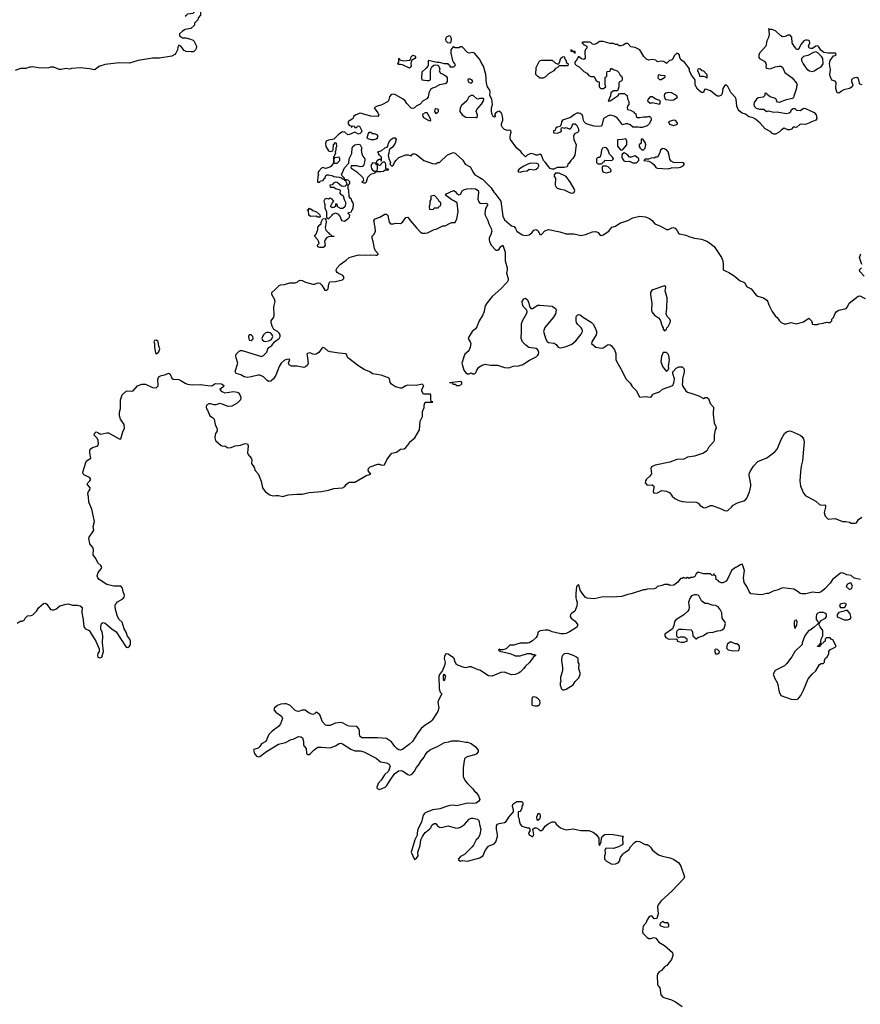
# Model space of a CAD drawing. Header units: inches. Extents: x 1980008 to 2252673, y 74414 to 260562.
# Tile 40 of 228: x 2048120 to 2057674, y 134721 to 145912. Entities that reach past the tile are written whole.
import ezdxf

# ---------------------------------------------------------------- set-up
doc = ezdxf.new("R2010")
doc.units = ezdxf.units.IN
doc.header["$MEASUREMENT"] = 0
for name, color, linetype in [('C0143', 7, 'Continuous'), ('C0144', 7, 'Continuous'), ('C0153', 7, 'Continuous'), ('C0154', 7, 'Continuous')]:
    doc.layers.add(name, color=color, linetype=linetype)

msp = doc.modelspace()

# ---------------------------------------------------------------- linework, layer by layer
at = {"layer": 'C0143', "color": 5, "elevation": 80}
msp.add_lwpolyline([(2048090, 139055), (2048125, 139075), (2048150, 139075), (2048171, 139089), (2048181, 139110), (2048210, 139135), (2048250, 139139), (2048270, 139149), (2048311, 139190), (2048338, 139230), (2048390, 139278), (2048410, 139282), (2048418, 139278), (2048430, 139268), (2048469, 139210), (2048490, 139205), (2048510, 139205), (2048530, 139214), (2048576, 139250), (2048650, 139270), (2048670, 139272), (2048719, 139259), (2048777, 139257), (2048809, 139249), (2048829, 139230), (2048827, 139173), (2048842, 139090), (2048848, 139010), (2048869, 138990), (2048910, 138970), (2048987, 138850), (2049023, 138763), (2049022, 138730), (2049009, 138710), (2049005, 138685), (2049010, 138666), (2049030, 138658), (2049053, 138667), (2049073, 138730), (2049061, 138830), (2049064, 138910), (2049057, 138950), (2049044, 138984), (2049042, 139010), (2049050, 139048), (2049063, 139057), (2049070, 139059), (2049090, 139053), (2049167, 138987), (2049215, 138955), (2049330, 138780), (2049350, 138775), (2049370, 138790), (2049378, 138810), (2049379, 138850), (2049371, 138870), (2049347, 138907), (2049330, 138950), (2049306, 138990), (2049284, 139064), (2049250, 139096), (2049230, 139130), (2049208, 139210), (2049206, 139250), (2049210, 139270), (2049219, 139281), (2049230, 139294), (2049291, 139330), (2049307, 139350), (2049311, 139370), (2049297, 139410), (2049290, 139450), (2049270, 139473), (2049190, 139472), (2049110, 139493), (2049022, 139550), (2049008, 139570), (2049002, 139590), (2049013, 139630), (2049045, 139670), (2049055, 139690), (2049043, 139710), (2049010, 139739), (2048987, 139787), (2048955, 139830), (2048960, 139890), (2048950, 139913), (2048916, 139956), (2048908, 140000)], dxfattribs=at)
at = {"layer": 'C0144', "color": 5, "elevation": 80}
for points in [[(2050000, 145799), (2049970, 145782), (2049938, 145750), (2049938, 145730), (2049970, 145706), (2050000, 145706)], [(2050000, 145557), (2049990, 145562), (2049950, 145612), (2049930, 145622), (2049919, 145601), (2049915, 145570), (2049896, 145530), (2049884, 145516), (2049850, 145499), (2049710, 145474), (2049630, 145475), (2049466, 145450), (2049370, 145419), (2049250, 145421), (2049090, 145404), (2049020, 145380), (2048990, 145352), (2048970, 145342), (2048915, 145355), (2048810, 145366), (2048710, 145358), (2048690, 145351), (2048650, 145358), (2048590, 145345), (2048570, 145345), (2048510, 145372), (2048472, 145372), (2048450, 145365), (2048410, 145362), (2048330, 145365), (2048270, 145378), (2048250, 145371), (2048230, 145371), (2048190, 145358), (2048130, 145358), (2048070, 145336)], [(2048908, 140000), (2048906, 140010), (2048909, 140031), (2048953, 140090), (2048962, 140110), (2048956, 140150), (2048971, 140210), (2048941, 140350), (2048907, 140427), (2048902, 140490), (2048894, 140526), (2048901, 140550), (2048919, 140570), (2048921, 140590), (2048888, 140632), (2048893, 140650), (2048917, 140670), (2048930, 140690), (2048915, 140710), (2048855, 140735), (2048842, 140750), (2048839, 140770), (2048874, 140890), (2048880, 140900), (2048930, 140930), (2048918, 140990), (2048917, 141010), (2048922, 141030), (2048946, 141050), (2048997, 141063), (2049008, 141072), (2049015, 141090), (2049012, 141132), (2048998, 141158), (2048968, 141190), (2048971, 141210), (2048990, 141229), (2049010, 141222), (2049030, 141204), (2049042, 141202), (2049110, 141218), (2049130, 141215), (2049250, 141149), (2049271, 141150), (2049291, 141229), (2049311, 141270), (2049306, 141310), (2049266, 141370), (2049255, 141410), (2049255, 141450), (2049267, 141493), (2049267, 141593), (2049285, 141650), (2049330, 141689), (2049350, 141693), (2049390, 141689), (2049410, 141694), (2049459, 141750), (2049509, 141771), (2049550, 141770), (2049630, 141733), (2049673, 141727), (2049693, 141750), (2049691, 141829), (2049705, 141855), (2049730, 141868), (2049770, 141874), (2049810, 141893), (2049830, 141882), (2049850, 141838), (2049866, 141826), (2049930, 141823), (2049953, 141813), (2050000, 141781)]]:
    msp.add_lwpolyline(points, dxfattribs=at)
msp.add_lwpolyline([(2049670, 142268), (2049653, 142267), (2049646, 142250), (2049652, 142230), (2049652, 142190), (2049664, 142124), (2049670, 142114), (2049690, 142122), (2049702, 142138), (2049714, 142170), (2049703, 142203), (2049695, 142250), (2049690, 142258)], close=True, dxfattribs=at)
at = {"layer": 'C0153', "color": 5, "elevation": 80}
msp.add_lwpolyline([(2057676, 139550), (2057606, 139566), (2057570, 139596), (2057521, 139601), (2057470, 139627), (2057450, 139623), (2057359, 139550), (2057332, 139508), (2057270, 139445), (2057228, 139410), (2057210, 139401), (2057190, 139398), (2057130, 139405), (2057053, 139387), (2057010, 139386), (2056990, 139391), (2056958, 139418), (2056919, 139439), (2056790, 139454), (2056730, 139427), (2056683, 139417), (2056630, 139391), (2056610, 139391), (2056550, 139375), (2056430, 139385), (2056410, 139412), (2056386, 139470), (2056355, 139515), (2056346, 139570), (2056356, 139650), (2056338, 139710), (2056330, 139722), (2056310, 139718), (2056270, 139691), (2056254, 139686), (2056209, 139651), (2056170, 139562), (2056148, 139532), (2056110, 139512), (2056093, 139513), (2056070, 139522), (2056057, 139537), (2056034, 139550), (2056032, 139592), (2056018, 139598), (2056010, 139614), (2056002, 139598), (2055990, 139594), (2055970, 139614), (2055890, 139614), (2055830, 139631), (2055810, 139612), (2055795, 139585), (2055770, 139571), (2055749, 139571), (2055730, 139562), (2055709, 139571), (2055690, 139562), (2055670, 139572), (2055650, 139562), (2055630, 139562), (2055601, 139519), (2055556, 139484), (2055510, 139482), (2055490, 139492), (2055450, 139491), (2055420, 139480), (2055370, 139471), (2055350, 139452), (2055330, 139442), (2055250, 139438), (2055230, 139431), (2055210, 139431), (2055070, 139385), (2055030, 139378), (2054963, 139357), (2054850, 139347), (2054750, 139353), (2054650, 139328), (2054570, 139337), (2054548, 139350), (2054506, 139406), (2054492, 139430), (2054478, 139478), (2054470, 139491), (2054448, 139470), (2054441, 139390), (2054442, 139342), (2054447, 139310), (2054455, 139290), (2054452, 139248), (2054429, 139191), (2054390, 139162), (2054382, 139150), (2054378, 139130), (2054389, 139109), (2054435, 139075), (2054454, 139050), (2054462, 139030), (2054450, 139005), (2054370, 138956), (2054330, 138936), (2054310, 138931), (2054270, 138931), (2054170, 138956), (2054130, 138975), (2054094, 138974), (2054035, 138965), (2054009, 138951), (2054009, 138930), (2054002, 138910), (2053989, 138890), (2053950, 138851), (2053910, 138831), (2053890, 138825), (2053810, 138826), (2053770, 138816), (2053738, 138802), (2053690, 138802), (2053650, 138762), (2053610, 138751), (2053590, 138751), (2053570, 138758), (2053562, 138750), (2053570, 138738), (2053578, 138738), (2053586, 138730), (2053610, 138729), (2053689, 138709), (2053730, 138695), (2053750, 138682), (2053810, 138682), (2053890, 138709), (2053928, 138708), (2053950, 138698), (2053970, 138698), (2053986, 138690), (2053956, 138664), (2053913, 138607), (2053870, 138565), (2053850, 138538), (2053810, 138498), (2053790, 138485), (2053750, 138471), (2053710, 138466), (2053630, 138496), (2053589, 138491), (2053490, 138451), (2053450, 138456), (2053350, 138519), (2053330, 138523), (2053250, 138555), (2053230, 138555), (2053190, 138545), (2053170, 138548), (2053096, 138576), (2053085, 138585), (2053070, 138610), (2053058, 138650), (2053050, 138660), (2052990, 138699), (2052970, 138703), (2052961, 138699), (2052947, 138673), (2052946, 138650), (2052955, 138605), (2052950, 138572), (2052925, 138515), (2052890, 138471), (2052884, 138450), (2052886, 138306), (2052898, 138270), (2052918, 138250), (2052875, 138170), (2052874, 138150), (2052883, 138090), (2052872, 138050), (2052809, 137950), (2052790, 137931), (2052730, 137895), (2052684, 137856), (2052641, 137799), (2052584, 137710), (2052550, 137679), (2052470, 137619), (2052450, 137611), (2052430, 137615), (2052410, 137625), (2052385, 137650), (2052344, 137704), (2052290, 137742), (2052190, 137751), (2052068, 137748), (2052010, 137751), (2051987, 137770), (2051981, 137790), (2051982, 137830), (2051977, 137850), (2051950, 137880), (2051870, 137882), (2051850, 137888), (2051798, 137918), (2051770, 137923), (2051705, 137915), (2051650, 137891), (2051611, 137891), (2051595, 137895), (2051561, 137930), (2051531, 138010), (2051510, 138032), (2051490, 138042), (2051470, 138022), (2051450, 138016), (2051410, 138031), (2051364, 138064), (2051330, 138065), (2051290, 138051), (2051270, 138052), (2051250, 138062), (2051190, 138121), (2051150, 138138), (2051130, 138138), (2051089, 138131), (2051050, 138118), (2051018, 138090), (2051009, 138070), (2051030, 138042), (2051095, 137995), (2051108, 137970), (2051084, 137910), (2051060, 137880), (2050990, 137826), (2050953, 137787), (2050918, 137710), (2050870, 137682), (2050849, 137650), (2050830, 137631), (2050783, 137617), (2050779, 137610), (2050789, 137571), (2050810, 137543), (2050830, 137533), (2050850, 137536), (2050924, 137596), (2051063, 137677), (2051142, 137698), (2051206, 137730), (2051230, 137735), (2051290, 137764), (2051321, 137761), (2051335, 137750), (2051347, 137710), (2051345, 137670), (2051350, 137658), (2051375, 137630), (2051378, 137570), (2051390, 137562), (2051410, 137561), (2051425, 137570), (2051466, 137614), (2051510, 137642), (2051550, 137645), (2051650, 137635), (2051710, 137660), (2051750, 137687), (2051770, 137690), (2051790, 137682), (2051882, 137622), (2051930, 137604), (2051990, 137601), (2052030, 137590), (2052170, 137518), (2052219, 137479), (2052290, 137464), (2052321, 137450), (2052329, 137429), (2052317, 137383), (2052310, 137370), (2052266, 137330), (2052230, 137270), (2052195, 137230), (2052185, 137210), (2052179, 137190), (2052181, 137181), (2052189, 137169), (2052210, 137163), (2052275, 137190), (2052294, 137210), (2052322, 137258), (2052380, 137340), (2052426, 137373), (2052450, 137378), (2052470, 137373), (2052530, 137334), (2052550, 137327), (2052570, 137332), (2052590, 137347), (2052608, 137370), (2052629, 137411), (2052660, 137450), (2052682, 137490), (2052718, 137530), (2052730, 137556), (2052756, 137590), (2052790, 137617), (2052870, 137650), (2052950, 137695), (2052996, 137704), (2053030, 137717), (2053110, 137717), (2053190, 137701), (2053210, 137701), (2053250, 137684), (2053295, 137650), (2053329, 137610), (2053329, 137590), (2053310, 137566), (2053290, 137556), (2053206, 137534), (2053190, 137526), (2053177, 137510), (2053170, 137490), (2053160, 137410), (2053162, 137310), (2053183, 137263), (2053210, 137229), (2053269, 137170), (2053286, 137146), (2053310, 137128), (2053335, 137090), (2053348, 137050), (2053338, 137030), (2053310, 137006), (2053270, 137003), (2053210, 137007), (2053090, 136978), (2053050, 136983), (2053010, 136979), (2052970, 136970), (2052897, 136943), (2052810, 136932), (2052730, 136897), (2052721, 136890), (2052706, 136870), (2052687, 136793), (2052647, 136710), (2052638, 136670), (2052638, 136642), (2052612, 136590), (2052570, 136450), (2052608, 136368), (2052630, 136382), (2052650, 136408), (2052646, 136450), (2052670, 136528), (2052679, 136590), (2052697, 136630), (2052727, 136673), (2052779, 136710), (2052792, 136728), (2052804, 136756), (2052814, 136766), (2052830, 136776), (2052850, 136775), (2052870, 136750), (2052893, 136733), (2052910, 136732), (2052990, 136748), (2053070, 136727), (2053095, 136725), (2053130, 136736), (2053174, 136766), (2053230, 136825), (2053250, 136835), (2053270, 136838), (2053324, 136824), (2053339, 136810), (2053349, 136750), (2053361, 136710), (2053349, 136650), (2053330, 136610), (2053309, 136590), (2053278, 136530), (2053263, 136510), (2053175, 136425), (2053130, 136401), (2053102, 136370), (2053110, 136358), (2053130, 136349), (2053150, 136355), (2053210, 136347), (2053350, 136386), (2053386, 136414), (2053410, 136470), (2053450, 136517), (2053514, 136546), (2053532, 136568), (2053551, 136630), (2053551, 136651), (2053539, 136710), (2053541, 136750), (2053550, 136768), (2053570, 136777), (2053630, 136789), (2053650, 136798), (2053678, 136850), (2053734, 136910), (2053734, 136930), (2053722, 136970), (2053725, 136995), (2053770, 137028), (2053810, 137028), (2053830, 137026), (2053838, 137010), (2053838, 136990), (2053828, 136972), (2053828, 136950), (2053816, 136924), (2053807, 136913), (2053786, 136910), (2053787, 136853), (2053798, 136830), (2053795, 136810), (2053809, 136770), (2053827, 136747), (2053892, 136728), (2053908, 136728), (2053918, 136710), (2053918, 136690), (2053904, 136670), (2053909, 136649), (2053946, 136630), (2053951, 136629), (2053962, 136650), (2053954, 136710), (2053970, 136726), (2053990, 136726), (2054010, 136718), (2054030, 136698), (2054050, 136695), (2054070, 136710), (2054094, 136746), (2054128, 136772), (2054170, 136797), (2054195, 136795), (2054209, 136789), (2054218, 136770), (2054266, 136726), (2054306, 136710), (2054330, 136705), (2054410, 136715), (2054498, 136698), (2054590, 136695), (2054638, 136678), (2054673, 136653), (2054702, 136610), (2054702, 136550), (2054710, 136528), (2054730, 136566), (2054731, 136610), (2054741, 136630), (2054770, 136652), (2054810, 136656), (2054867, 136653), (2054974, 136634), (2054977, 136630), (2054973, 136610), (2054974, 136546), (2054968, 136532), (2054926, 136510), (2054870, 136491), (2054785, 136495), (2054778, 136490), (2054769, 136471), (2054775, 136450), (2054775, 136430), (2054768, 136410), (2054768, 136370), (2054790, 136348), (2054850, 136315), (2054890, 136318), (2054921, 136330), (2054938, 136350), (2054950, 136389), (2054974, 136426), (2054990, 136442), (2055044, 136476), (2055062, 136510), (2055103, 136557), (2055130, 136574), (2055166, 136570), (2055230, 136538), (2055250, 136538), (2055270, 136528), (2055290, 136508), (2055312, 136472), (2055382, 136422), (2055424, 136404), (2055510, 136386), (2055549, 136370), (2055613, 136330), (2055633, 136290), (2055675, 136170), (2055669, 136150), (2055532, 136008), (2055410, 135896), (2055375, 135850), (2055369, 135830), (2055375, 135750), (2055362, 135698), (2055330, 135694), (2055310, 135722), (2055290, 135722), (2055270, 135711), (2055250, 135682), (2055235, 135645), (2055205, 135610), (2055199, 135550), (2055204, 135530), (2055250, 135482), (2055270, 135469), (2055290, 135469), (2055330, 135479), (2055350, 135473), (2055386, 135426), (2055450, 135389), (2055539, 135310), (2055543, 135277), (2055529, 135230), (2055476, 135164), (2055450, 135146), (2055415, 135105), (2055389, 135090), (2055373, 135070), (2055367, 135050), (2055369, 134949), (2055375, 134930), (2055395, 134910), (2055408, 134830), (2055430, 134804), (2055453, 134793), (2055530, 134773), (2055574, 134750), (2055650, 134697)], dxfattribs=at)
for points in [[(2057570, 139506), (2057550, 139506), (2057530, 139498), (2057514, 139470), (2057550, 139434), (2057570, 139442), (2057586, 139470)], [(2055790, 139377), (2055757, 139363), (2055739, 139341), (2055722, 139290), (2055728, 139230), (2055724, 139210), (2055712, 139190), (2055670, 139147), (2055576, 139090), (2055564, 139070), (2055555, 139025), (2055538, 138990), (2055452, 138930), (2055452, 138910), (2055462, 138890), (2055490, 138876), (2055510, 138871), (2055590, 138874), (2055594, 138850), (2055637, 138837), (2055670, 138836), (2055690, 138845), (2055706, 138850), (2055708, 138870), (2055673, 138893), (2055627, 138893), (2055607, 138887), (2055595, 138895), (2055589, 138909), (2055589, 138951), (2055593, 138967), (2055610, 138985), (2055650, 138986), (2055750, 138978), (2055758, 138970), (2055765, 138950), (2055772, 138910), (2055794, 138890), (2055798, 138878), (2055810, 138874), (2055826, 138890), (2055886, 138910), (2055938, 138942), (2055970, 138951), (2055990, 138947), (2056050, 138967), (2056086, 138970), (2056104, 138976), (2056125, 138995), (2056132, 139008), (2056140, 139050), (2056136, 139070), (2056105, 139110), (2056099, 139170), (2056082, 139210), (2056060, 139240), (2056030, 139255), (2055990, 139257), (2055937, 139277), (2055910, 139278), (2055890, 139287), (2055870, 139308), (2055841, 139361), (2055830, 139370), (2055814, 139374)], [(2057490, 139281), (2057446, 139270), (2057438, 139250), (2057450, 139232), (2057490, 139231), (2057502, 139238), (2057515, 139265), (2057514, 139274)], [(2057250, 139175), (2057210, 139175), (2057190, 139168), (2057178, 139150), (2057172, 139130), (2057173, 139093), (2057193, 139073), (2057198, 139058), (2057210, 139054), (2057222, 139078), (2057278, 139110), (2057288, 139130), (2057288, 139150), (2057270, 139168)], [(2057530, 139198), (2057510, 139198), (2057491, 139189), (2057430, 139174), (2057411, 139150), (2057411, 139130), (2057421, 139121), (2057490, 139091), (2057529, 139091), (2057550, 139098), (2057568, 139110), (2057568, 139130), (2057558, 139158)], [(2057190, 139046), (2057151, 139009), (2057105, 138975), (2057090, 138968), (2057070, 138948), (2057045, 138910), (2057027, 138873), (2057012, 138830), (2057012, 138810), (2056931, 138730), (2056896, 138670), (2056835, 138590), (2056812, 138568), (2056706, 138514), (2056685, 138475), (2056698, 138430), (2056731, 138370), (2056750, 138274), (2056772, 138232), (2056890, 138191), (2056950, 138185), (2056968, 138192), (2056978, 138210), (2056998, 138230), (2057029, 138291), (2057080, 138420), (2057127, 138473), (2057170, 138512), (2057210, 138582), (2057230, 138594), (2057250, 138594), (2057266, 138610), (2057267, 138633), (2057282, 138658), (2057298, 138670), (2057316, 138704), (2057318, 138730), (2057326, 138750), (2057390, 138782), (2057398, 138790), (2057362, 138862), (2057347, 138867), (2057330, 138886), (2057290, 138886), (2057274, 138870), (2057274, 138850), (2057258, 138842), (2057250, 138826), (2057238, 138822), (2057230, 138806), (2057218, 138802), (2057210, 138786), (2057187, 138787), (2057187, 138793), (2057202, 138798), (2057210, 138814), (2057222, 138818), (2057228, 138870), (2057248, 138910), (2057248, 138970), (2057218, 139010), (2057202, 139042)], [(2056950, 139089), (2056930, 139084), (2056924, 139070), (2056923, 139023), (2056930, 138992), (2056951, 139029), (2056956, 139070)], [(2056210, 138838), (2056190, 138838), (2056161, 138810), (2056154, 138770), (2056174, 138750), (2056230, 138738), (2056290, 138742), (2056298, 138750), (2056302, 138770), (2056302, 138790), (2056290, 138808), (2056270, 138818), (2056250, 138818)], [(2054350, 138708), (2054310, 138706), (2054290, 138686), (2054282, 138670), (2054278, 138630), (2054284, 138576), (2054291, 138550), (2054291, 138511), (2054281, 138490), (2054266, 138434), (2054265, 138410), (2054272, 138390), (2054262, 138370), (2054262, 138350), (2054272, 138330), (2054274, 138310), (2054290, 138294), (2054310, 138294), (2054330, 138302), (2054410, 138352), (2054435, 138390), (2054474, 138430), (2054489, 138470), (2054489, 138490), (2054476, 138536), (2054478, 138590), (2054468, 138610), (2054466, 138650), (2054448, 138668), (2054422, 138682)], [(2056030, 138756), (2056021, 138750), (2056019, 138730), (2056030, 138706), (2056050, 138703), (2056068, 138710), (2056073, 138730), (2056050, 138754)], [(2052950, 138468), (2052934, 138466), (2052932, 138450), (2052933, 138413), (2052950, 138402), (2052962, 138450)], [(2053970, 138217), (2053947, 138213), (2053939, 138190), (2053939, 138130), (2053943, 138123), (2053974, 138114), (2054010, 138115), (2054028, 138130), (2054035, 138145), (2054030, 138174), (2054014, 138194), (2053990, 138210)], [(2054030, 136886), (2054010, 136886), (2053994, 136850), (2053998, 136818), (2054010, 136814), (2054030, 136834), (2054038, 136850), (2054038, 136870)], [(2055430, 135666), (2055410, 135646), (2055398, 135642), (2055394, 135630), (2055398, 135618), (2055414, 135610), (2055450, 135598), (2055490, 135602), (2055498, 135610), (2055498, 135630), (2055487, 135647), (2055448, 135648)]]:
    msp.add_lwpolyline(points, close=True, dxfattribs=at)
at = {"layer": 'C0154', "color": 5}
for points, elevation in [([(2050000, 145952), (2050017, 145963), (2050030, 145978), (2050090, 145986), (2050114, 146010), (2050150, 146026), (2050162, 146022), (2050176, 145996), (2050176, 145964), (2050148, 145932), (2050146, 145910), (2050107, 145873), (2050106, 145850), (2050066, 145810), (2050000, 145800), (2050000, 145799)], 80), ([(2050000, 145706), (2050010, 145706), (2050050, 145695), (2050090, 145678), (2050098, 145670), (2050128, 145610), (2050126, 145586), (2050118, 145570), (2050098, 145550), (2050090, 145545), (2050070, 145545), (2050010, 145552), (2050000, 145557)], 80), ([(2057694, 145170), (2057670, 145181), (2057663, 145190), (2057659, 145230), (2057650, 145245), (2057634, 145254), (2057610, 145251), (2057590, 145243), (2057574, 145230), (2057573, 145210), (2057589, 145170), (2057583, 145150), (2057550, 145130), (2057485, 145115), (2057459, 145101), (2057430, 145078), (2057410, 145082), (2057403, 145103), (2057396, 145130), (2057399, 145199), (2057390, 145212), (2057350, 145226), (2057331, 145270), (2057328, 145290), (2057336, 145344), (2057324, 145410), (2057333, 145450), (2057370, 145502), (2057390, 145504), (2057398, 145510), (2057392, 145532), (2057310, 145530), (2057261, 145541), (2057224, 145564), (2057203, 145603), (2057190, 145614), (2057169, 145611), (2057130, 145583), (2057110, 145583), (2057092, 145590), (2057087, 145610), (2057099, 145650), (2057096, 145670), (2057090, 145676), (2057070, 145681), (2057050, 145681), (2057034, 145670), (2056999, 145630), (2056970, 145574), (2056950, 145574), (2056942, 145590), (2056921, 145610), (2056898, 145650), (2056894, 145714), (2056877, 145737), (2056850, 145736), (2056819, 145721), (2056790, 145719), (2056769, 145729), (2056710, 145786), (2056670, 145801), (2056642, 145802), (2056630, 145812), (2056629, 145809), (2056638, 145798), (2056635, 145785), (2056638, 145742), (2056632, 145710), (2056610, 145670), (2056599, 145610), (2056529, 145530), (2056521, 145510), (2056522, 145482), (2056529, 145470), (2056580, 145440), (2056599, 145419), (2056605, 145405), (2056602, 145370), (2056610, 145362), (2056650, 145354), (2056705, 145375), (2056750, 145384), (2056770, 145384), (2056790, 145374), (2056816, 145310), (2056899, 145250), (2056948, 145190), (2056958, 145170), (2056948, 145152), (2056947, 145133), (2056919, 145041), (2056914, 145026), (2056903, 145017), (2056830, 145003), (2056750, 144972), (2056733, 144973), (2056725, 144985), (2056718, 145010), (2056710, 145018), (2056650, 145035), (2056618, 145058), (2056610, 145072), (2056590, 145074), (2056589, 145050), (2056570, 145031), (2056515, 145025), (2056493, 145007), (2056469, 144970), (2056464, 144950), (2056467, 144930), (2056490, 144907), (2056530, 144896), (2056576, 144896), (2056609, 144869), (2056630, 144877), (2056690, 144861), (2056730, 144866), (2056830, 144847), (2056867, 144853), (2056885, 144870), (2056892, 144890), (2056910, 144902), (2056930, 144902), (2056950, 144884), (2056990, 144879), (2057032, 144908), (2057050, 144904), (2057150, 144856), (2057172, 144830), (2057179, 144790), (2057168, 144770), (2057110, 144747), (2057090, 144735), (2057050, 144721), (2056990, 144725), (2056950, 144685), (2056930, 144692), (2056910, 144692), (2056893, 144667), (2056870, 144659), (2056850, 144661), (2056810, 144681), (2056778, 144662), (2056750, 144632), (2056710, 144612), (2056690, 144612), (2056670, 144622), (2056657, 144637), (2056592, 144672), (2056537, 144737), (2056482, 144782), (2056455, 144795), (2056407, 144807), (2056370, 144837), (2056330, 144851), (2056297, 144877), (2056287, 144890), (2056271, 144930), (2056263, 145010), (2056251, 145030), (2056204, 145084), (2056170, 145151), (2056150, 145172), (2056130, 145162), (2056113, 145130), (2056105, 145075), (2056099, 145061), (2056090, 145051), (2056070, 145041), (2056050, 145044), (2056033, 145053), (2055970, 145102), (2055930, 145118), (2055910, 145122), (2055903, 145117), (2055890, 145085), (2055870, 145085), (2055850, 145098), (2055823, 145123), (2055807, 145150), (2055799, 145170), (2055798, 145230), (2055778, 145250), (2055751, 145290), (2055731, 145330), (2055731, 145350), (2055721, 145370), (2055676, 145430), (2055636, 145456), (2055623, 145483), (2055618, 145510), (2055610, 145522), (2055589, 145530), (2055560, 145500), (2055540, 145460), (2055530, 145452), (2055506, 145450), (2055470, 145414), (2055454, 145430), (2055437, 145437), (2055410, 145442), (2055370, 145432), (2055349, 145451), (2055310, 145458), (2055270, 145452), (2055244, 145464), (2055212, 145492), (2055170, 145571), (2055117, 145597), (2055090, 145598), (2055065, 145605), (2055030, 145642), (2055010, 145642), (2054979, 145621), (2054953, 145613), (2054933, 145613), (2054914, 145630), (2054890, 145631), (2054870, 145641), (2054830, 145641), (2054750, 145665), (2054710, 145665), (2054678, 145642), (2054650, 145631), (2054630, 145632), (2054611, 145651), (2054595, 145655), (2054524, 145656), (2054509, 145651), (2054528, 145630), (2054566, 145610), (2054566, 145590), (2054550, 145574), (2054544, 145550), (2054548, 145470), (2054530, 145458), (2054506, 145466), (2054470, 145494), (2054449, 145451), (2054429, 145430), (2054428, 145410), (2054448, 145390), (2054477, 145377), (2054530, 145324), (2054565, 145305), (2054590, 145278), (2054610, 145268), (2054650, 145266), (2054670, 145226), (2054688, 145208), (2054706, 145206), (2054706, 145150), (2054716, 145136), (2054730, 145129), (2054754, 145130), (2054782, 145150), (2054774, 145170), (2054774, 145250), (2054778, 145262), (2054792, 145268), (2054793, 145307), (2054798, 145322), (2054830, 145326), (2054833, 145347), (2054842, 145358), (2054850, 145358), (2054865, 145345), (2054910, 145329), (2054929, 145310), (2054943, 145283), (2054958, 145270), (2054968, 145250), (2054967, 145233), (2054962, 145218), (2054936, 145204), (2054928, 145190), (2054928, 145150), (2054915, 145105), (2054870, 145102), (2054838, 145082), (2054833, 145047), (2054810, 144986), (2054831, 144989), (2054922, 145050), (2054932, 145068), (2054945, 145075), (2054994, 145074), (2055010, 145058), (2055026, 145050), (2055027, 145013), (2055042, 144982), (2055044, 144950), (2055029, 144930), (2055024, 144910), (2055029, 144890), (2055062, 144882), (2055102, 144862), (2055108, 144848), (2055122, 144842), (2055126, 144810), (2055140, 144800), (2055170, 144799), (2055209, 144809), (2055250, 144808), (2055275, 144815), (2055290, 144806), (2055298, 144790), (2055298, 144770), (2055275, 144730), (2055250, 144706), (2055195, 144685), (2055170, 144685), (2055149, 144691), (2055090, 144691), (2055057, 144717), (2055030, 144727), (2055010, 144727), (2054970, 144718), (2054914, 144794), (2054877, 144817), (2054850, 144824), (2054830, 144825), (2054810, 144820), (2054755, 144790), (2054738, 144710), (2054730, 144702), (2054703, 144697), (2054650, 144701), (2054580, 144720), (2054553, 144733), (2054536, 144750), (2054527, 144767), (2054522, 144810), (2054512, 144832), (2054490, 144847), (2054474, 144850), (2054452, 144848), (2054424, 144836), (2054380, 144800), (2054289, 144771), (2054278, 144750), (2054276, 144724), (2054262, 144698), (2054230, 144692), (2054210, 144674), (2054206, 144654), (2054186, 144650), (2054186, 144630), (2054190, 144626), (2054230, 144622), (2054270, 144638), (2054278, 144650), (2054274, 144666), (2054278, 144682), (2054290, 144686), (2054310, 144678), (2054330, 144688), (2054372, 144668), (2054390, 144686), (2054402, 144718), (2054412, 144728), (2054430, 144729), (2054450, 144718), (2054473, 144670), (2054470, 144642), (2054458, 144630), (2054426, 144614), (2054414, 144590), (2054417, 144550), (2054444, 144490), (2054428, 144372), (2054407, 144333), (2054384, 144310), (2054362, 144278), (2054349, 144270), (2054348, 144252), (2054342, 144238), (2054307, 144233), (2054230, 144232), (2054190, 144214), (2054170, 144214), (2054150, 144222), (2054130, 144242), (2054094, 144294), (2054072, 144310), (2054050, 144374), (2054030, 144382), (2054007, 144373), (2053990, 144372), (2053965, 144385), (2053930, 144391), (2053888, 144372), (2053870, 144354), (2053830, 144392), (2053814, 144414), (2053770, 144451), (2053699, 144550), (2053693, 144570), (2053697, 144610), (2053706, 144630), (2053702, 144650), (2053690, 144658), (2053666, 144654), (2053630, 144663), (2053607, 144687), (2053596, 144710), (2053595, 144730), (2053611, 144770), (2053611, 144789), (2053604, 144830), (2053593, 144853), (2053570, 144871), (2053550, 144866), (2053528, 144850), (2053518, 144830), (2053526, 144810), (2053515, 144805), (2053502, 144810), (2053490, 144834), (2053481, 144870), (2053484, 144910), (2053495, 144950), (2053488, 145008), (2053463, 145050), (2053468, 145090), (2053462, 145110), (2053436, 145150), (2053425, 145185), (2053417, 145290), (2053390, 145385), (2053364, 145424), (2053350, 145461), (2053290, 145530), (2053270, 145539), (2053230, 145532), (2053210, 145538), (2053150, 145602), (2053130, 145602), (2053110, 145591), (2053090, 145591), (2053070, 145591), (2053050, 145602), (2053042, 145598), (2053022, 145570), (2053019, 145530), (2053039, 145450), (2053050, 145426), (2053067, 145407), (2053068, 145390), (2053050, 145372), (2053014, 145374), (2053012, 145392), (2052998, 145398), (2052991, 145411), (2052950, 145411), (2052890, 145425), (2052865, 145425), (2052810, 145436), (2052766, 145450), (2052762, 145438), (2052762, 145390), (2052758, 145382), (2052740, 145360), (2052690, 145314), (2052685, 145250), (2052689, 145229), (2052750, 145222), (2052770, 145222), (2052791, 145229), (2052791, 145329), (2052798, 145362), (2052805, 145375), (2052826, 145394), (2052850, 145399), (2052874, 145394), (2052884, 145384), (2052894, 145350), (2052889, 145329), (2052903, 145303), (2052934, 145294), (2052969, 145269), (2052979, 145250), (2052979, 145210), (2052969, 145191), (2052957, 145183), (2052890, 145171), (2052837, 145143), (2052810, 145135), (2052790, 145119), (2052770, 145082), (2052763, 145030), (2052746, 145014), (2052705, 144990), (2052670, 144951), (2052628, 144930), (2052609, 144911), (2052590, 144902), (2052570, 144906), (2052520, 144960), (2052502, 144990), (2052479, 145010), (2052390, 145059), (2052370, 145064), (2052350, 145062), (2052335, 145050), (2052325, 145035), (2052312, 144990), (2052302, 144978), (2052237, 144943), (2052174, 144926), (2052148, 144910), (2052190, 144855), (2052202, 144830), (2052190, 144812), (2052110, 144815), (2051990, 144848), (2051939, 144830), (2051914, 144810), (2051909, 144791), (2051900, 144780), (2051861, 144759), (2051855, 144750), (2051855, 144730), (2051870, 144708), (2051886, 144706), (2051890, 144688), (2051898, 144702), (2051910, 144706), (2051922, 144702), (2051930, 144686), (2051950, 144686), (2051958, 144702), (2051970, 144706), (2051982, 144702), (2052008, 144650), (2052002, 144630), (2051990, 144618), (2051970, 144612), (2051930, 144634), (2051870, 144606), (2051850, 144605), (2051815, 144635), (2051790, 144636), (2051748, 144612), (2051690, 144555), (2051630, 144542), (2051604, 144530), (2051594, 144510), (2051599, 144470), (2051630, 144422), (2051650, 144415), (2051678, 144422), (2051684, 144436), (2051685, 144490), (2051710, 144518), (2051718, 144510), (2051722, 144470), (2051715, 144450), (2051715, 144430), (2051706, 144410), (2051708, 144390), (2051688, 144348), (2051686, 144290), (2051678, 144270), (2051657, 144243), (2051645, 144235), (2051598, 144222), (2051583, 144223), (2051570, 144231), (2051550, 144225), (2051519, 144190), (2051509, 144170), (2051518, 144150), (2051509, 144130), (2051506, 144070), (2051510, 144066), (2051530, 144066), (2051538, 144082), (2051570, 144086), (2051578, 144102), (2051590, 144106), (2051598, 144142), (2051612, 144148), (2051630, 144149), (2051679, 144139), (2051690, 144129), (2051750, 144124), (2051776, 144116), (2051778, 144110), (2051790, 144102), (2051802, 144102), (2051810, 144089), (2051827, 144087), (2051827, 144073), (2051838, 144050), (2051838, 144042), (2051829, 144030), (2051819, 144021), (2051805, 144015), (2051779, 144019), (2051730, 144061), (2051710, 144065), (2051685, 144055), (2051670, 144034), (2051646, 144030), (2051648, 144008), (2051690, 144008), (2051710, 143995), (2051757, 143977), (2051762, 143970), (2051760, 143940), (2051766, 143930), (2051783, 143923), (2051798, 143910), (2051808, 143870), (2051828, 143830), (2051815, 143785), (2051794, 143766), (2051767, 143767), (2051741, 143781), (2051731, 143790), (2051730, 143814), (2051710, 143814), (2051708, 143790), (2051690, 143778), (2051670, 143772), (2051652, 143790), (2051670, 143826), (2051692, 143850), (2051670, 143874), (2051650, 143882), (2051630, 143872), (2051610, 143878), (2051589, 143871), (2051578, 143850), (2051588, 143810), (2051587, 143773), (2051608, 143728), (2051607, 143667), (2051628, 143648), (2051671, 143690), (2051678, 143702), (2051710, 143715), (2051741, 143701), (2051764, 143670), (2051778, 143630), (2051810, 143622), (2051851, 143650), (2051870, 143669), (2051871, 143691), (2051854, 143710), (2051858, 143722), (2051890, 143728), (2051895, 143745), (2051910, 143768), (2051915, 143810), (2051911, 143829), (2051894, 143854), (2051890, 143872), (2051880, 143880), (2051864, 143904), (2051862, 143970), (2051852, 143990), (2051853, 144027), (2051874, 144050), (2051874, 144070), (2051854, 144090), (2051814, 144094), (2051812, 144110), (2051781, 144141), (2051778, 144150), (2051811, 144230), (2051860, 144280), (2051863, 144330), (2051895, 144390), (2051899, 144450), (2051908, 144472), (2051930, 144489), (2051970, 144499), (2051989, 144489), (2052009, 144450), (2052001, 144430), (2052007, 144387), (2052020, 144360), (2052044, 144330), (2052044, 144310), (2052029, 144251), (2052017, 144243), (2051990, 144239), (2051950, 144251), (2051888, 144252), (2051882, 144230), (2051950, 144182), (2052019, 144119), (2052029, 144090), (2052022, 144078), (2052007, 144067), (2052030, 144058), (2052050, 144059), (2052061, 144070), (2052076, 144124), (2052110, 144155), (2052162, 144170), (2052162, 144178), (2052173, 144187), (2052230, 144185), (2052254, 144190), (2052273, 144207), (2052310, 144206), (2052310, 144214), (2052290, 144214), (2052282, 144222), (2052282, 144270), (2052270, 144292), (2052246, 144294), (2052226, 144270), (2052222, 144258), (2052210, 144254), (2052198, 144258), (2052190, 144274), (2052178, 144278), (2052174, 144290), (2052182, 144310), (2052198, 144322), (2052210, 144328), (2052226, 144326), (2052226, 144314), (2052230, 144306), (2052234, 144306), (2052234, 144350), (2052210, 144372), (2052198, 144390), (2052192, 144410), (2052235, 144425), (2052270, 144455), (2052297, 144463), (2052305, 144475), (2052311, 144510), (2052330, 144542), (2052350, 144559), (2052370, 144569), (2052388, 144568), (2052399, 144550), (2052389, 144510), (2052357, 144463), (2052322, 144438), (2052318, 144430), (2052317, 144390), (2052309, 144370), (2052314, 144334), (2052335, 144290), (2052326, 144270), (2052348, 144248), (2052370, 144262), (2052381, 144290), (2052395, 144310), (2052430, 144345), (2052510, 144377), (2052536, 144376), (2052570, 144364), (2052590, 144388), (2052610, 144389), (2052630, 144379), (2052714, 144310), (2052810, 144277), (2052850, 144275), (2052870, 144288), (2052890, 144288), (2052983, 144377), (2053050, 144401), (2053070, 144394), (2053157, 144317), (2053184, 144270), (2053239, 144239), (2053255, 144215), (2053276, 144170), (2053293, 144150), (2053344, 144124), (2053379, 144099), (2053480, 144000), (2053510, 143950), (2053521, 143941), (2053588, 143848), (2053610, 143678), (2053630, 143637), (2053710, 143570), (2053740, 143560), (2053757, 143537), (2053770, 143510), (2053830, 143467), (2053870, 143459), (2053910, 143467), (2053941, 143490), (2053962, 143518), (2053990, 143526), (2054012, 143512), (2054030, 143469), (2054050, 143469), (2054089, 143511), (2054130, 143528), (2054259, 143499), (2054330, 143479), (2054417, 143477), (2054501, 143461), (2054551, 143470), (2054630, 143501), (2054670, 143503), (2054693, 143493), (2054710, 143469), (2054730, 143461), (2054750, 143466), (2054815, 143510), (2054850, 143553), (2054893, 143567), (2054942, 143598), (2055033, 143630), (2055090, 143661), (2055170, 143680), (2055230, 143672), (2055270, 143658), (2055290, 143645), (2055307, 143630), (2055337, 143590), (2055405, 143565), (2055470, 143528), (2055493, 143527), (2055533, 143547), (2055550, 143549), (2055570, 143544), (2055590, 143521), (2055607, 143487), (2055619, 143479), (2055690, 143464), (2055727, 143447), (2055789, 143430), (2055870, 143417), (2055930, 143396), (2055950, 143383), (2056013, 143333), (2056097, 143210), (2056112, 143170), (2056117, 143130), (2056115, 143070), (2056130, 143060), (2056180, 143040), (2056240, 143000), (2056310, 142944), (2056350, 142929), (2056360, 142920), (2056380, 142880), (2056434, 142854), (2056490, 142780), (2056510, 142770), (2056572, 142752), (2056610, 142724), (2056624, 142704), (2056635, 142670), (2056674, 142594), (2056707, 142547), (2056730, 142529), (2056756, 142490), (2056776, 142470), (2056810, 142454), (2056830, 142454), (2056890, 142470), (2056950, 142455), (2057030, 142479), (2057090, 142518), (2057118, 142490), (2057127, 142467), (2057128, 142450), (2057150, 142446), (2057187, 142447), (2057204, 142456), (2057250, 142462), (2057290, 142475), (2057309, 142469), (2057332, 142470), (2057351, 142490), (2057352, 142510), (2057370, 142528), (2057388, 142572), (2057401, 142590), (2057430, 142609), (2057512, 142630), (2057530, 142648), (2057548, 142692), (2057650, 142769), (2057670, 142774), (2057730, 142744)], 60), ([(2050000, 141781), (2050000, 141780), (2050029, 141768), (2050079, 141761), (2050170, 141765), (2050290, 141752), (2050310, 141756), (2050331, 141770), (2050350, 141776), (2050410, 141773), (2050421, 141770), (2050443, 141750), (2050430, 141735), (2050394, 141710), (2050410, 141690), (2050450, 141672), (2050550, 141685), (2050590, 141680), (2050607, 141670), (2050622, 141650), (2050631, 141630), (2050633, 141610), (2050628, 141590), (2050590, 141552), (2050530, 141521), (2050490, 141516), (2050423, 141543), (2050390, 141551), (2050350, 141533), (2050330, 141533), (2050290, 141547), (2050270, 141545), (2050244, 141530), (2050240, 141510), (2050244, 141490), (2050255, 141475), (2050282, 141410), (2050311, 141391), (2050330, 141370), (2050343, 141310), (2050361, 141270), (2050365, 141250), (2050362, 141230), (2050347, 141210), (2050340, 141190), (2050337, 141170), (2050342, 141142), (2050350, 141124), (2050410, 141073), (2050430, 141065), (2050450, 141069), (2050487, 141047), (2050525, 141050), (2050570, 141069), (2050630, 141077), (2050670, 141093), (2050690, 141095), (2050710, 141090), (2050715, 141070), (2050710, 140990), (2050718, 140970), (2050752, 140930), (2050757, 140910), (2050755, 140870), (2050760, 140860), (2050785, 140825), (2050797, 140790), (2050829, 140750), (2050842, 140722), (2050866, 140666), (2050881, 140590), (2050910, 140548), (2050955, 140515), (2050969, 140509), (2051010, 140501), (2051030, 140505), (2051063, 140503), (2051110, 140494), (2051170, 140512), (2051270, 140521), (2051330, 140521), (2051410, 140537), (2051550, 140548), (2051630, 140564), (2051690, 140582), (2051789, 140591), (2051815, 140605), (2051831, 140630), (2051852, 140650), (2051870, 140655), (2051930, 140657), (2052066, 140734), (2052090, 140739), (2052111, 140749), (2052099, 140759), (2052081, 140790), (2052084, 140810), (2052103, 140830), (2052190, 140861), (2052210, 140859), (2052231, 140849), (2052266, 140854), (2052291, 140910), (2052330, 140964), (2052350, 140984), (2052403, 140997), (2052450, 141029), (2052490, 141034), (2052510, 141049), (2052545, 141095), (2052552, 141110), (2052610, 141158), (2052665, 141250), (2052672, 141350), (2052697, 141403), (2052700, 141460), (2052717, 141503), (2052718, 141530), (2052730, 141566), (2052810, 141566), (2052814, 141570), (2052798, 141578), (2052794, 141590), (2052794, 141650), (2052790, 141654), (2052710, 141654), (2052692, 141690), (2052692, 141710), (2052714, 141750), (2052694, 141770), (2052630, 141756), (2052530, 141757), (2052508, 141750), (2052465, 141725), (2052450, 141725), (2052390, 141738), (2052345, 141770), (2052332, 141790), (2052325, 141830), (2052310, 141841), (2052230, 141873), (2052130, 141887), (2052101, 141910), (2052036, 141936), (2051975, 141975), (2051860, 142060), (2051851, 142070), (2051830, 142115), (2051750, 142122), (2051650, 142137), (2051626, 142146), (2051590, 142178), (2051570, 142186), (2051550, 142171), (2051521, 142130), (2051489, 142110), (2051470, 142106), (2051450, 142109), (2051430, 142121), (2051410, 142125), (2051390, 142117), (2051385, 142110), (2051386, 142094), (2051398, 142010), (2051390, 141984), (2051370, 141965), (2051350, 141959), (2051274, 141974), (2051210, 141976), (2051182, 141990), (2051176, 142010), (2051191, 142051), (2051170, 142055), (2051130, 142041), (2051092, 142008), (2051069, 141971), (2051030, 141871), (2051004, 141830), (2050975, 141805), (2050950, 141800), (2050931, 141810), (2050893, 141853), (2050851, 141871), (2050830, 141871), (2050750, 141851), (2050710, 141847), (2050670, 141854), (2050634, 141874), (2050581, 141890), (2050568, 141912), (2050598, 142010), (2050581, 142070), (2050577, 142090), (2050581, 142110), (2050614, 142146), (2050630, 142153), (2050650, 142152), (2050870, 142085), (2050890, 142094), (2050928, 142132), (2050939, 142170), (2050950, 142185), (2050987, 142210), (2051013, 142247), (2051034, 142266), (2051071, 142290), (2051081, 142310), (2051079, 142330), (2051071, 142350), (2051051, 142370), (2051010, 142391), (2050990, 142430), (2050977, 142470), (2050978, 142490), (2051007, 142530), (2051013, 142550), (2051007, 142650), (2051024, 142710), (2051016, 142736), (2050985, 142790), (2050985, 142810), (2051020, 142840), (2051068, 142890), (2051090, 142897), (2051130, 142901), (2051190, 142922), (2051250, 142921), (2051273, 142930), (2051290, 142943), (2051310, 142950), (2051330, 142948), (2051367, 142930), (2051450, 142905), (2051470, 142907), (2051510, 142921), (2051530, 142916), (2051554, 142894), (2051590, 142838), (2051610, 142838), (2051626, 142854), (2051632, 142910), (2051646, 142934), (2051710, 142938), (2051790, 142954), (2051805, 142970), (2051806, 142990), (2051789, 143009), (2051750, 143025), (2051730, 143038), (2051719, 143050), (2051718, 143070), (2051728, 143090), (2051763, 143130), (2051830, 143177), (2051866, 143210), (2051970, 143240), (2052050, 143235), (2052110, 143241), (2052166, 143234), (2052184, 143236), (2052193, 143247), (2052193, 143250), (2052165, 143285), (2052152, 143310), (2052139, 143390), (2052126, 143430), (2052126, 143450), (2052150, 143475), (2052163, 143510), (2052162, 143550), (2052145, 143630), (2052162, 143650), (2052212, 143668), (2052270, 143703), (2052290, 143701), (2052305, 143685), (2052318, 143610), (2052333, 143593), (2052370, 143593), (2052390, 143600), (2052450, 143597), (2052471, 143610), (2052510, 143664), (2052530, 143669), (2052557, 143630), (2052630, 143545), (2052670, 143501), (2052695, 143485), (2052730, 143484), (2052754, 143490), (2052830, 143528), (2052854, 143530), (2052930, 143568), (2052954, 143570), (2053004, 143596), (2053030, 143606), (2053070, 143608), (2053090, 143648), (2053102, 143730), (2053091, 143831), (2053055, 143855), (2053030, 143866), (2052971, 143910), (2052959, 143930), (2053049, 143969), (2053070, 143959), (2053090, 143935), (2053110, 143922), (2053130, 143929), (2053151, 143969), (2053177, 143983), (2053202, 143990), (2053250, 143994), (2053302, 143990), (2053329, 143970), (2053336, 143950), (2053326, 143874), (2053340, 143840), (2053350, 143828), (2053370, 143822), (2053426, 143826), (2053436, 143816), (2053440, 143810), (2053415, 143765), (2053408, 143710), (2053410, 143690), (2053442, 143630), (2053453, 143590), (2053478, 143538), (2053485, 143510), (2053476, 143470), (2053456, 143430), (2053454, 143410), (2053458, 143390), (2053477, 143350), (2053530, 143294), (2053550, 143293), (2053570, 143305), (2053590, 143333), (2053610, 143349), (2053636, 143270), (2053638, 143170), (2053659, 143090), (2053660, 143070), (2053654, 143030), (2053670, 142970), (2053670, 142950), (2053661, 142930), (2053587, 142853), (2053490, 142767), (2053428, 142690), (2053410, 142658), (2053395, 142585), (2053384, 142556), (2053341, 142490), (2053317, 142423), (2053301, 142399), (2053263, 142370), (2053221, 142299), (2053217, 142290), (2053240, 142250), (2053246, 142230), (2053241, 142190), (2053223, 142150), (2053181, 142110), (2053170, 142093), (2053145, 142010), (2053169, 141929), (2053190, 141898), (2053210, 141886), (2053230, 141886), (2053250, 141898), (2053270, 141886), (2053290, 141886), (2053310, 141906), (2053315, 141930), (2053339, 141961), (2053375, 141985), (2053410, 141997), (2053470, 141987), (2053550, 141987), (2053630, 141958), (2053670, 141957), (2053690, 141960), (2053730, 141975), (2053790, 141977), (2053830, 141988), (2053850, 141999), (2053916, 142044), (2053990, 142080), (2054010, 142098), (2054017, 142110), (2054020, 142130), (2054013, 142153), (2054005, 142165), (2053990, 142176), (2053908, 142188), (2053871, 142211), (2053833, 142250), (2053818, 142290), (2053825, 142370), (2053824, 142456), (2053836, 142490), (2053881, 142570), (2053886, 142590), (2053885, 142610), (2053850, 142645), (2053835, 142670), (2053831, 142710), (2053850, 142741), (2053870, 142747), (2053890, 142729), (2053906, 142690), (2053913, 142653), (2053930, 142628), (2053950, 142628), (2054010, 142669), (2054031, 142669), (2054170, 142657), (2054209, 142629), (2054216, 142610), (2054210, 142570), (2054188, 142530), (2054087, 142413), (2054075, 142370), (2054100, 142280), (2054114, 142254), (2054130, 142244), (2054195, 142235), (2054219, 142219), (2054235, 142195), (2054250, 142185), (2054270, 142184), (2054330, 142196), (2054396, 142224), (2054439, 142261), (2054503, 142337), (2054517, 142370), (2054513, 142393), (2054503, 142410), (2054459, 142450), (2054448, 142470), (2054444, 142490), (2054446, 142530), (2054450, 142542), (2054463, 142557), (2054470, 142561), (2054490, 142556), (2054528, 142528), (2054615, 142475), (2054639, 142450), (2054661, 142410), (2054675, 142370), (2054675, 142350), (2054671, 142329), (2054622, 142250), (2054618, 142230), (2054668, 142190), (2054710, 142181), (2054730, 142179), (2054750, 142184), (2054810, 142219), (2054830, 142218), (2054845, 142205), (2054879, 142159), (2054897, 142117), (2054896, 142050), (2054902, 142030), (2054973, 141910), (2055009, 141830), (2055060, 141780), (2055083, 141743), (2055132, 141692), (2055162, 141630), (2055170, 141622), (2055230, 141629), (2055290, 141622), (2055302, 141630), (2055311, 141649), (2055322, 141658), (2055390, 141682), (2055426, 141714), (2055544, 141756), (2055555, 141785), (2055561, 141830), (2055542, 141890), (2055542, 141910), (2055582, 141950), (2055610, 141968), (2055648, 141968), (2055669, 141949), (2055674, 141930), (2055674, 141910), (2055655, 141830), (2055655, 141790), (2055649, 141770), (2055655, 141750), (2055690, 141695), (2055710, 141679), (2055749, 141669), (2055837, 141637), (2055890, 141608), (2055910, 141618), (2055930, 141618), (2055950, 141606), (2055969, 141550), (2056004, 141510), (2056000, 141430), (2056014, 141330), (2056032, 141290), (2056035, 141270), (2056026, 141250), (2056012, 141190), (2056013, 141130), (2056006, 141114), (2055950, 141050), (2055929, 141010), (2055890, 140984), (2055790, 140952), (2055710, 140938), (2055670, 140916), (2055590, 140912), (2055510, 140883), (2055342, 140850), (2055302, 140830), (2055294, 140810), (2055301, 140750), (2055280, 140720), (2055244, 140690), (2055233, 140670), (2055229, 140650), (2055250, 140622), (2055307, 140627), (2055326, 140610), (2055328, 140590), (2055319, 140550), (2055329, 140529), (2055370, 140533), (2055419, 140561), (2055470, 140555), (2055510, 140533), (2055537, 140497), (2055565, 140470), (2055610, 140446), (2055650, 140435), (2055690, 140431), (2055810, 140428), (2055830, 140416), (2055855, 140390), (2055890, 140368), (2055915, 140365), (2055970, 140389), (2055990, 140389), (2056091, 140351), (2056130, 140332), (2056151, 140329), (2056170, 140333), (2056211, 140370), (2056230, 140394), (2056280, 140420), (2056350, 140443), (2056370, 140456), (2056386, 140474), (2056414, 140546), (2056431, 140610), (2056430, 140634), (2056411, 140730), (2056411, 140750), (2056422, 140778), (2056461, 140839), (2056510, 140889), (2056610, 140934), (2056701, 140999), (2056728, 141032), (2056779, 141150), (2056813, 141207), (2056834, 141226), (2056870, 141239), (2056890, 141234), (2056989, 141189), (2057010, 141175), (2057029, 141149), (2057035, 141110), (2057029, 141029), (2057017, 140897), (2057002, 140838), (2056993, 140770), (2056988, 140670), (2056995, 140610), (2057030, 140532), (2057049, 140509), (2057070, 140493), (2057170, 140438), (2057210, 140401), (2057230, 140396), (2057270, 140397), (2057279, 140390), (2057279, 140370), (2057263, 140310), (2057273, 140270), (2057301, 140241), (2057310, 140236), (2057390, 140244), (2057470, 140209), (2057510, 140209), (2057550, 140201), (2057570, 140189), (2057614, 140190), (2057630, 140195), (2057654, 140230), (2057690, 140258)], 80), ([(2057693, 143130), (2057665, 143210), (2057681, 143250)], 60), ([(2057717, 142997), (2057667, 143050), (2057663, 143070), (2057687, 143093)], 60)]:
    msp.add_lwpolyline(points, dxfattribs=dict(at, elevation=elevation))
for points, elevation in [([(2053010, 145646), (2052986, 145650), (2052968, 145668), (2052962, 145690), (2052970, 145714), (2052978, 145722), (2053010, 145731), (2053022, 145710), (2053025, 145690), (2053020, 145660)], 60), ([(2052550, 145362), (2052470, 145399), (2052450, 145404), (2052423, 145403), (2052418, 145410), (2052429, 145430), (2052430, 145474), (2052438, 145458), (2052452, 145452), (2052486, 145446), (2052549, 145451), (2052562, 145458), (2052569, 145490), (2052588, 145510), (2052610, 145502), (2052622, 145490), (2052612, 145470), (2052572, 145448), (2052565, 145410), (2052570, 145386), (2052562, 145370)], 60), ([(2054027, 145247), (2054022, 145262), (2054010, 145266), (2053988, 145290), (2053989, 145370), (2054023, 145437), (2054030, 145445), (2054050, 145451), (2054170, 145451), (2054210, 145418), (2054230, 145411), (2054248, 145412), (2054256, 145424), (2054270, 145474), (2054289, 145491), (2054310, 145494), (2054321, 145461), (2054331, 145450), (2054332, 145430), (2054354, 145410), (2054350, 145386), (2054250, 145386), (2054234, 145370), (2054207, 145353), (2054191, 145329), (2054130, 145298), (2054097, 145263), (2054070, 145248)], 60), ([(2054430, 145529), (2054422, 145542), (2054386, 145550), (2054386, 145570), (2054392, 145572), (2054398, 145558), (2054430, 145554)], 60), ([(2057170, 145545), (2057141, 145539), (2057076, 145504), (2057028, 145492), (2057007, 145470), (2057007, 145450), (2057023, 145410), (2057067, 145350), (2057098, 145330), (2057130, 145324), (2057150, 145331), (2057190, 145359), (2057230, 145375), (2057252, 145410), (2057247, 145470), (2057233, 145493), (2057190, 145535)], 60), ([(2055390, 145286), (2055378, 145282), (2055374, 145250), (2055390, 145234), (2055410, 145232), (2055430, 145242), (2055450, 145254), (2055456, 145264), (2055455, 145275), (2055410, 145278)], 60), ([(2055930, 145246), (2055918, 145258), (2055890, 145268), (2055850, 145266), (2055848, 145290), (2055829, 145329), (2055830, 145354), (2055850, 145358), (2055876, 145336), (2055891, 145330), (2055931, 145290)], 60), ([(2053230, 145238), (2053214, 145230), (2053218, 145210), (2053230, 145198), (2053250, 145191), (2053269, 145210), (2053258, 145230)], 60), ([(2053250, 145052), (2053225, 145035), (2053203, 144990), (2053142, 144938), (2053127, 144910), (2053122, 144870), (2053150, 144831), (2053190, 144804), (2053310, 144801), (2053322, 144810), (2053324, 144830), (2053309, 144870), (2053315, 144890), (2053370, 144951), (2053393, 144990), (2053394, 145010), (2053390, 145015), (2053377, 145017), (2053345, 145015), (2053330, 145009), (2053314, 145014), (2053275, 145050)], 60), ([(2055310, 145035), (2055286, 145034), (2055262, 145010), (2055254, 144990), (2055284, 144964), (2055290, 144962), (2055311, 144971), (2055390, 144952), (2055402, 144970), (2055395, 144995), (2055350, 145008)], 60), ([(2055490, 145084), (2055464, 145076), (2055450, 145066), (2055445, 145045), (2055458, 145010), (2055464, 145004), (2055530, 144998), (2055550, 145002), (2055594, 145026), (2055595, 145035), (2055586, 145050), (2055530, 145079)], 60), ([(2052730, 144855), (2052703, 144837), (2052698, 144830), (2052701, 144810), (2052710, 144801), (2052770, 144765), (2052790, 144762), (2052794, 144770), (2052790, 144786), (2052753, 144853)], 60), ([(2052850, 144897), (2052838, 144890), (2052836, 144870), (2052850, 144847), (2052870, 144856), (2052881, 144870), (2052879, 144890), (2052870, 144896)], 60), ([(2055550, 144769), (2055494, 144750), (2055506, 144726), (2055550, 144711), (2055590, 144722), (2055598, 144730), (2055596, 144736), (2055580, 144760), (2055570, 144768)], 60), ([(2052110, 144628), (2052090, 144628), (2052082, 144618), (2052067, 144567), (2052111, 144551), (2052149, 144551), (2052170, 144558), (2052188, 144570), (2052195, 144590), (2052183, 144603), (2052154, 144614), (2052130, 144615)], 60), ([(2055010, 144558), (2054969, 144549), (2054914, 144546), (2054913, 144473), (2054950, 144434), (2054970, 144432), (2054980, 144440), (2055019, 144490), (2055021, 144530)], 60), ([(2055190, 144558), (2055182, 144550), (2055182, 144510), (2055162, 144490), (2055162, 144470), (2055171, 144450), (2055190, 144431), (2055210, 144431), (2055229, 144450), (2055237, 144490), (2055230, 144518), (2055206, 144550)], 60), ([(2054770, 144459), (2054745, 144450), (2054731, 144430), (2054724, 144376), (2054713, 144347), (2054690, 144346), (2054674, 144330), (2054674, 144290), (2054690, 144274), (2054730, 144274), (2054742, 144278), (2054747, 144293), (2054762, 144298), (2054770, 144314), (2054850, 144312), (2054868, 144330), (2054858, 144350), (2054825, 144385), (2054809, 144430), (2054790, 144454)], 60), ([(2054990, 144398), (2054970, 144388), (2054963, 144377), (2054962, 144350), (2054971, 144330), (2054988, 144308), (2055010, 144300), (2055050, 144303), (2055090, 144285), (2055130, 144285), (2055155, 144310), (2055155, 144330), (2055130, 144355), (2055110, 144364), (2055070, 144348), (2055050, 144349), (2055032, 144372), (2055010, 144389)], 60), ([(2055430, 144448), (2055402, 144430), (2055391, 144391), (2055370, 144348), (2055350, 144348), (2055330, 144338), (2055310, 144342), (2055267, 144327), (2055230, 144326), (2055214, 144310), (2055270, 144303), (2055305, 144285), (2055326, 144266), (2055350, 144231), (2055366, 144226), (2055490, 144217), (2055530, 144228), (2055610, 144231), (2055630, 144236), (2055659, 144250), (2055675, 144270), (2055664, 144284), (2055649, 144289), (2055570, 144286), (2055550, 144290), (2055525, 144305), (2055510, 144328), (2055503, 144370), (2055489, 144410), (2055472, 144432), (2055450, 144444)], 60), ([(2051750, 144348), (2051698, 144342), (2051692, 144330), (2051692, 144290), (2051702, 144282), (2051730, 144281), (2051759, 144310), (2051759, 144330)], 60), ([(2052130, 144286), (2052111, 144250), (2052120, 144220), (2052130, 144202), (2052150, 144192), (2052170, 144194), (2052182, 144198), (2052187, 144213), (2052187, 144247), (2052182, 144262), (2052168, 144268), (2052162, 144282)], 60), ([(2053930, 144281), (2053894, 144270), (2053850, 144249), (2053802, 144218), (2053792, 144210), (2053782, 144190), (2053790, 144182), (2053810, 144178), (2053830, 144185), (2053850, 144192), (2053887, 144193), (2053910, 144212), (2053970, 144207), (2053990, 144214), (2054009, 144230), (2054019, 144250), (2054015, 144270), (2053997, 144277)], 60), ([(2054790, 144249), (2054771, 144249), (2054752, 144248), (2054742, 144238), (2054739, 144210), (2054745, 144190), (2054758, 144178), (2054790, 144170), (2054830, 144181), (2054844, 144190), (2054837, 144210), (2054810, 144239)], 60), ([(2054250, 144168), (2054210, 144166), (2054194, 144150), (2054194, 144130), (2054211, 144111), (2054207, 144030), (2054216, 144010), (2054230, 143999), (2054265, 143985), (2054310, 143977), (2054368, 143948), (2054390, 143941), (2054410, 143943), (2054422, 143950), (2054429, 143970), (2054423, 143990), (2054381, 144061), (2054330, 144128)], 60), ([(2052830, 143912), (2052793, 143907), (2052792, 143868), (2052782, 143850), (2052782, 143810), (2052774, 143790), (2052778, 143758), (2052810, 143754), (2052822, 143758), (2052830, 143774), (2052870, 143774), (2052882, 143778), (2052887, 143793), (2052902, 143798), (2052906, 143810), (2052906, 143830), (2052887, 143847), (2052878, 143870), (2052838, 143910)], 80), ([(2051422, 143762), (2051430, 143762), (2051450, 143742), (2051494, 143730), (2051530, 143694), (2051534, 143670), (2051530, 143668), (2051510, 143668), (2051490, 143678), (2051430, 143675), (2051420, 143680), (2051408, 143690), (2051402, 143742), (2051389, 143750), (2051406, 143754), (2051406, 143766), (2051411, 143771)], 60), ([(2051530, 143322), (2051508, 143330), (2051506, 143350), (2051522, 143370), (2051515, 143395), (2051508, 143410), (2051469, 143450), (2051490, 143474), (2051509, 143529), (2051510, 143554), (2051530, 143582), (2051546, 143590), (2051548, 143612), (2051566, 143650), (2051593, 143653), (2051600, 143640), (2051605, 143610), (2051591, 143550), (2051601, 143521), (2051630, 143491), (2051637, 143477), (2051652, 143470), (2051670, 143452), (2051694, 143450), (2051690, 143446), (2051630, 143444), (2051607, 143433), (2051591, 143410), (2051585, 143390), (2051592, 143350), (2051582, 143330), (2051570, 143322)], 60), ([(2055448, 142888), (2055317, 142843), (2055301, 142830), (2055291, 142810), (2055291, 142790), (2055305, 142690), (2055301, 142610), (2055306, 142590), (2055334, 142554), (2055382, 142522), (2055400, 142500), (2055421, 142430), (2055432, 142410), (2055433, 142393), (2055450, 142374), (2055470, 142394), (2055475, 142410), (2055490, 142425), (2055514, 142470), (2055515, 142490), (2055509, 142509), (2055479, 142539), (2055469, 142569), (2055475, 142630), (2055478, 142750), (2055456, 142830), (2055462, 142870), (2055459, 142879)], 80), ([(2050950, 142358), (2050930, 142357), (2050910, 142348), (2050892, 142330), (2050880, 142310), (2050874, 142290), (2050880, 142270), (2050897, 142257), (2050910, 142253), (2050950, 142263), (2050982, 142278), (2050996, 142310), (2050991, 142331), (2050972, 142352)], 80), ([(2050750, 142329), (2050730, 142329), (2050722, 142310), (2050725, 142285), (2050730, 142271), (2050750, 142264), (2050770, 142281), (2050774, 142290), (2050771, 142310)], 80), ([(2055470, 142129), (2055432, 142128), (2055416, 142084), (2055407, 142027), (2055425, 141970), (2055470, 141914), (2055490, 141934), (2055498, 141950), (2055495, 141970), (2055505, 142050), (2055499, 142090), (2055490, 142109)], 80), ([(2053110, 141749), (2053089, 141749), (2053070, 141766), (2053047, 141767), (2053042, 141782), (2053010, 141786), (2053006, 141790), (2053130, 141802), (2053142, 141790), (2053142, 141770), (2053130, 141758)], 80)]:
    msp.add_lwpolyline(points, close=True, dxfattribs=dict(at, elevation=elevation))

doc.saveas('drawing.dxf')
